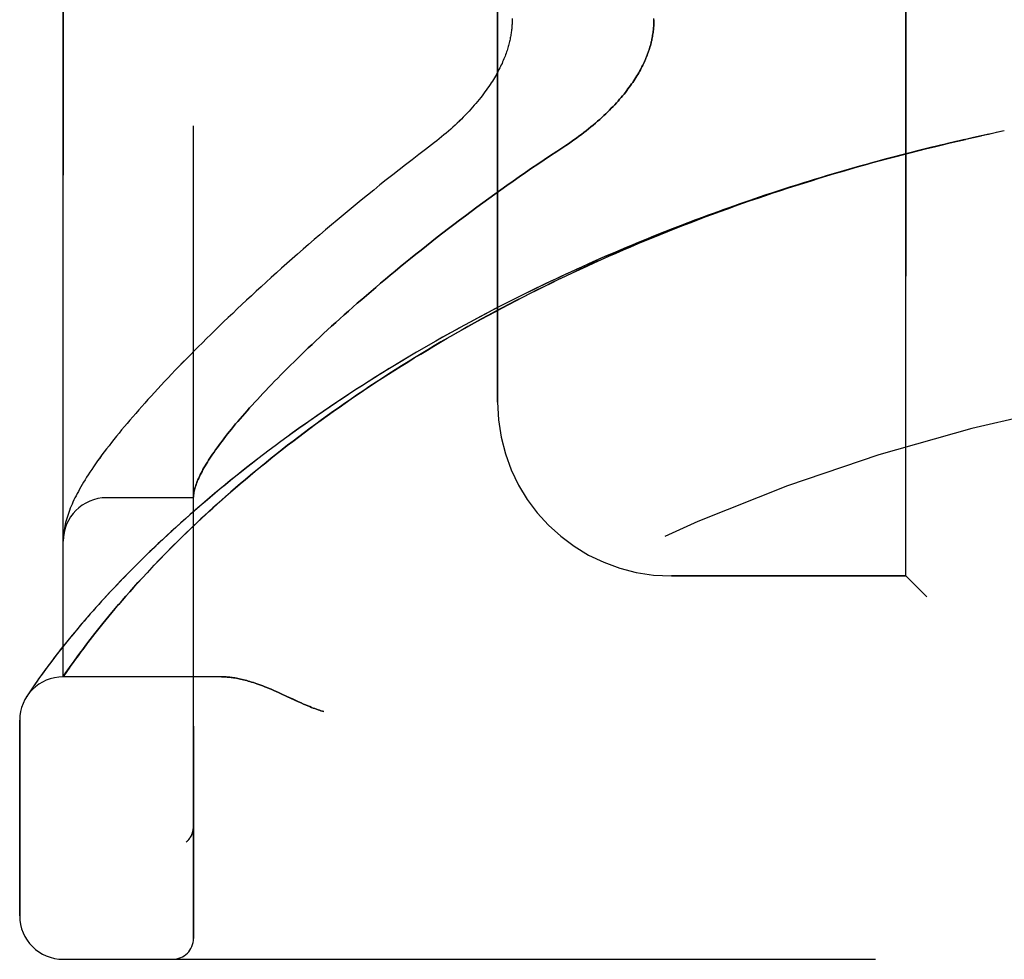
# Model space of a CAD drawing. Header units: inches. Extents: x 0 to 212, y 0 to 138.
# Tile 4 of 256: x 16.5 to 17.92, y 41.84 to 43.2. Entities that reach past the tile are written whole.
import ezdxf

# ---------------------------------------------------------------- set-up
doc = ezdxf.new("R2010")
doc.units = ezdxf.units.IN
doc.header["$LTSCALE"] = 11.6875
doc.header["$MEASUREMENT"] = 0
doc.linetypes.add('HIDDEN', pattern=[0.2, 0.1, -0.1])
doc.layers.add('LEFTHAND_DOOR_ASSEMBLY', color=7, linetype='CONTINUOUS')
doc.layers.add('RIGHTHAND_DOOR_ASSEMBLY', color=7, linetype='CONTINUOUS')

msp = doc.modelspace()

# ---------------------------------------------------------------- linework, layer by layer
at = {"layer": 'LEFTHAND_DOOR_ASSEMBLY', "color": 8, "linetype": 'HIDDEN'}
for p, q in [((16.749, 41.8746), (16.749, 44.5171)), ((16.5615, 42.2508), (16.5615, 44.1408)), ((17.774, 42.3958), (17.774, 43.9958)), ((17.1865, 42.6458), (17.1865, 43.7458)), ((17.9155, 43.0358), (17.9041, 43.0334)), ((17.9044, 43.0334), (17.8926, 43.0309)), ((16.749, 42.5083), (16.624, 42.5083)), ((16.5619, 42.454), (16.5618, 42.4533)), ((16.5618, 42.4533), (16.5618, 42.4527)), ((16.562, 42.4554), (16.5619, 42.4547)), ((16.5619, 42.4547), (16.5619, 42.454)), ((16.5621, 42.456), (16.562, 42.4554)), ((16.5622, 42.4567), (16.5621, 42.456)), ((16.5623, 42.4581), (16.5622, 42.4574)), ((16.5622, 42.4574), (16.5622, 42.4567)), ((16.5625, 42.4592), (16.5623, 42.4581)), ((16.5618, 42.4527), (16.5617, 42.452)), ((16.5617, 42.452), (16.5617, 42.4513)), ((16.6927, 42.4115), (16.7002, 42.4193)), ((16.6755, 42.3932), (16.6822, 42.4003)), ((16.6631, 42.3795), (16.6692, 42.3862)), ((16.6692, 42.3862), (16.6755, 42.3932)), ((17.774, 42.3958), (17.4365, 42.3958)), ((17.774, 42.3958), (17.804, 42.3658)), ((16.6518, 42.3667), (16.6573, 42.373)), ((16.6573, 42.373), (16.6631, 42.3795)), ((16.6364, 42.3489), (16.6413, 42.3546)), ((16.6413, 42.3546), (16.6464, 42.3606)), ((16.6464, 42.3606), (16.6518, 42.3667)), ((16.6272, 42.3379), (16.6317, 42.3433)), ((16.6317, 42.3433), (16.6364, 42.3489)), ((16.6148, 42.3226), (16.6187, 42.3276)), ((16.6187, 42.3276), (16.6229, 42.3326)), ((16.6229, 42.3326), (16.6272, 42.3379)), ((16.5762, 42.3127), (16.57, 42.3053)), ((16.6038, 42.3087), (16.6073, 42.3132)), ((16.6073, 42.3132), (16.611, 42.3178)), ((16.611, 42.3178), (16.6148, 42.3226)), ((16.5643, 42.2982), (16.5589, 42.2914)), ((16.57, 42.3053), (16.5643, 42.2982)), ((16.5941, 42.2961), (16.5972, 42.3002)), ((16.5972, 42.3002), (16.6004, 42.3044)), ((16.6004, 42.3044), (16.6038, 42.3087)), ((16.5539, 42.285), (16.5492, 42.279)), ((16.5589, 42.2914), (16.5539, 42.285)), ((16.5817, 42.2795), (16.5855, 42.2847)), ((16.5855, 42.2847), (16.5897, 42.2902)), ((16.5897, 42.2902), (16.5941, 42.2961)), ((16.5428, 42.2705), (16.5389, 42.2653)), ((16.5718, 42.2657), (16.5749, 42.27)), ((16.5749, 42.27), (16.5782, 42.2746)), ((16.5782, 42.2746), (16.5817, 42.2795)), ((16.532, 42.2558), (16.529, 42.2516)), ((16.5353, 42.2604), (16.532, 42.2558)), ((16.5389, 42.2653), (16.5353, 42.2604)), ((16.5615, 42.2508), (16.5656, 42.2568)), ((16.5656, 42.2568), (16.5684, 42.2608)), ((16.5684, 42.2608), (16.5718, 42.2657)), ((16.5214, 42.2407), (16.5193, 42.2377)), ((16.5237, 42.244), (16.5214, 42.2407)), ((16.5262, 42.2477), (16.5237, 42.244)), ((16.529, 42.2516), (16.5262, 42.2477)), ((16.7895, 42.2508), (16.5615, 42.2508)), ((16.5125, 42.2276), (16.5107, 42.2248)), ((16.5144, 42.2303), (16.5125, 42.2276)), ((16.5166, 42.2337), (16.5144, 42.2303)), ((16.5193, 42.2377), (16.5166, 42.2337)), ((16.8753, 42.2265), (16.8835, 42.2227)), ((16.5107, 42.2248), (16.5091, 42.2223)), ((16.8835, 42.2227), (16.9002, 42.2149)), ((16.499, 41.9071), (16.499, 42.1883)), ((16.749, 42.0359), (16.749, 42.0356)), ((16.7387, 42.0132), (16.7389, 42.0134)), ((16.5615, 41.8446), (18.6253, 41.8446))]:
    msp.add_line(p, q, dxfattribs=at)
for points in [[(17.2074, 43.1974), (17.2074, 43.1958), (17.2074, 43.1942), (17.2074, 43.1926), (17.2073, 43.191), (17.2073, 43.1894), (17.2072, 43.1878), (17.2071, 43.1862), (17.2069, 43.1846), (17.2068, 43.1829), (17.2066, 43.1813), (17.2064, 43.1797), (17.2062, 43.178), (17.206, 43.1763), (17.2057, 43.1747), (17.2055, 43.173), (17.2051, 43.1713), (17.2048, 43.1696), (17.2045, 43.1678), (17.2041, 43.1661), (17.2037, 43.1643), (17.2033, 43.1625), (17.2028, 43.1607), (17.2023, 43.1589), (17.2018, 43.1571), (17.2013, 43.1552), (17.2007, 43.1533), (17.2001, 43.1514), (17.1994, 43.1495), (17.1987, 43.1475), (17.198, 43.1455), (17.1973, 43.1435), (17.1965, 43.1415), (17.1956, 43.1394), (17.1947, 43.1373), (17.1938, 43.1352), (17.1929, 43.133), (17.1918, 43.1308), (17.1908, 43.1286), (17.1897, 43.1264), (17.1885, 43.1241), (17.1873, 43.1218), (17.1861, 43.1195), (17.1848, 43.1171), (17.1834, 43.1148), (17.182, 43.1123), (17.1805, 43.1099), (17.179, 43.1074), (17.1774, 43.1049), (17.1757, 43.1024), (17.174, 43.0998), (17.1722, 43.0972), (17.1703, 43.0946), (17.1684, 43.0919), (17.1664, 43.0892), (17.1644, 43.0865), (17.1622, 43.0838), (17.16, 43.0811), (17.1578, 43.0783), (17.1554, 43.0755), (17.153, 43.0727), (17.1506, 43.0699), (17.148, 43.067), (17.1454, 43.0642), (17.1428, 43.0613), (17.14, 43.0585), (17.1372, 43.0556), (17.1344, 43.0527), (17.1314, 43.0499), (17.1285, 43.047), (17.1254, 43.0441), (17.1223, 43.0413), (17.1191, 43.0384), (17.1159, 43.0356), (17.1127, 43.0328), (17.1093, 43.03), (17.106, 43.0272), (17.1026, 43.0244), (17.0991, 43.0217), (17.0957, 43.019)], [(17.4115, 43.1958), (17.4115, 43.194), (17.4114, 43.1921), (17.4114, 43.1903), (17.4113, 43.1885), (17.4112, 43.1866), (17.411, 43.1848), (17.4109, 43.183), (17.4107, 43.1811), (17.4105, 43.1793), (17.4102, 43.1774), (17.4099, 43.1756), (17.4096, 43.1737), (17.4093, 43.1718), (17.409, 43.1699), (17.4086, 43.168), (17.4082, 43.1661), (17.4077, 43.1642), (17.4073, 43.1623), (17.4068, 43.1604), (17.4063, 43.1585), (17.4057, 43.1565), (17.4051, 43.1546), (17.4045, 43.1526), (17.4038, 43.1507), (17.4031, 43.1487), (17.4024, 43.1467), (17.4017, 43.1447), (17.4009, 43.1426), (17.4, 43.1406), (17.3992, 43.1386), (17.3983, 43.1365), (17.3973, 43.1344), (17.3963, 43.1323), (17.3953, 43.1302), (17.3942, 43.1281), (17.3931, 43.1259), (17.392, 43.1237), (17.3908, 43.1215), (17.3895, 43.1193), (17.3882, 43.1171), (17.3868, 43.1149), (17.3854, 43.1126), (17.384, 43.1103), (17.3825, 43.108), (17.3809, 43.1057), (17.3793, 43.1034), (17.3776, 43.101), (17.3759, 43.0986), (17.3741, 43.0962), (17.3723, 43.0938), (17.3704, 43.0913), (17.3684, 43.0888), (17.3663, 43.0864), (17.3642, 43.0838), (17.362, 43.0813), (17.3598, 43.0788), (17.3575, 43.0762), (17.3551, 43.0736), (17.3527, 43.071), (17.3501, 43.0684), (17.3476, 43.0658), (17.3449, 43.0631), (17.3421, 43.0605), (17.3393, 43.0578), (17.3364, 43.0551), (17.3334, 43.0524), (17.3304, 43.0497), (17.3273, 43.047), (17.3241, 43.0443), (17.3209, 43.0416), (17.3175, 43.0389), (17.3141, 43.0362), (17.3107, 43.0335), (17.3071, 43.0308), (17.3036, 43.0281), (17.2999, 43.0254), (17.2962, 43.0228), (17.2924, 43.0201), (17.2886, 43.0175), (17.2847, 43.0149)], [(17.8582, 43.0233), (17.8467, 43.0207), (17.8352, 43.018), (17.8238, 43.0153), (17.8123, 43.0125), (17.8008, 43.0097), (17.7893, 43.0069), (17.7779, 43.0039), (17.7664, 43.001), (17.7549, 42.998), (17.7435, 42.995), (17.732, 42.9919), (17.7206, 42.9887), (17.7091, 42.9855), (17.6977, 42.9823), (17.6863, 42.979), (17.6749, 42.9757), (17.6635, 42.9723), (17.6521, 42.9689), (17.6407, 42.9654), (17.6293, 42.9619), (17.6179, 42.9584), (17.6066, 42.9548), (17.5952, 42.9511), (17.5839, 42.9474), (17.5726, 42.9437), (17.5613, 42.9399), (17.55, 42.936), (17.5387, 42.9321), (17.5274, 42.9282), (17.5162, 42.9242), (17.5049, 42.9202), (17.4937, 42.9161), (17.4825, 42.912), (17.4714, 42.9078), (17.4602, 42.9036), (17.4491, 42.8993), (17.4379, 42.895), (17.4268, 42.8906), (17.4158, 42.8862), (17.4047, 42.8818), (17.3937, 42.8773), (17.3827, 42.8727), (17.3717, 42.8681), (17.3607, 42.8635), (17.3498, 42.8588), (17.3389, 42.8541), (17.328, 42.8493), (17.3171, 42.8445), (17.3063, 42.8396), (17.2955, 42.8347), (17.2848, 42.8298), (17.274, 42.8248), (17.2633, 42.8198), (17.2527, 42.8147), (17.2421, 42.8095), (17.2315, 42.8044), (17.2209, 42.7992), (17.2104, 42.7939), (17.1999, 42.7886), (17.1895, 42.7833), (17.1791, 42.7779), (17.1687, 42.7725), (17.1584, 42.767), (17.1481, 42.7615), (17.1379, 42.756), (17.1277, 42.7504), (17.1176, 42.7448), (17.1075, 42.7392), (17.0975, 42.7335), (17.0875, 42.7278), (17.0775, 42.722), (17.0677, 42.7163), (17.0578, 42.7104), (17.0481, 42.7046), (17.0383, 42.6987), (17.0287, 42.6928), (17.0191, 42.6869), (17.0095, 42.6809), (17.0001, 42.6749), (16.9907, 42.6689), (16.9813, 42.6629), (16.972, 42.6568), (16.9628, 42.6508), (16.9537, 42.6447), (16.9446, 42.6385), (16.9356, 42.6324), (16.9267, 42.6263), (16.9178, 42.6201), (16.909, 42.6139), (16.9003, 42.6077), (16.8917, 42.6015), (16.8832, 42.5953), (16.8747, 42.5891), (16.8663, 42.5829), (16.858, 42.5767), (16.8498, 42.5705), (16.8417, 42.5643), (16.8337, 42.558), (16.8257, 42.5518), (16.8179, 42.5456), (16.8101, 42.5395), (16.8025, 42.5333), (16.7949, 42.5271), (16.7874, 42.521), (16.7801, 42.5148), (16.7728, 42.5087), (16.7656, 42.5026), (16.7585, 42.4966), (16.7516, 42.4905), (16.7447, 42.4845), (16.7379, 42.4785), (16.7313, 42.4726), (16.7247, 42.4667), (16.7183, 42.4608), (16.712, 42.455), (16.7057, 42.4492), (16.6996, 42.4435), (16.6936, 42.4378), (16.6877, 42.4321), (16.6819, 42.4266), (16.6763, 42.421), (16.6707, 42.4155), (16.6653, 42.4101), (16.6599, 42.4048), (16.6547, 42.3995), (16.6496, 42.3942), (16.6446, 42.3891), (16.6397, 42.384), (16.6349, 42.379), (16.6303, 42.374), (16.6257, 42.3691), (16.6213, 42.3643), (16.6169, 42.3596), (16.6127, 42.3549), (16.6086, 42.3503), (16.6046, 42.3458), (16.6006, 42.3414), (16.5968, 42.337), (16.5931, 42.3328), (16.5895, 42.3286), (16.586, 42.3245), (16.5826, 42.3205), (16.5762, 42.3127)], [(16.7002, 42.4193), (16.708, 42.4273), (16.712, 42.4314), (16.7162, 42.4357), (16.7205, 42.44), (16.7249, 42.4443), (16.7295, 42.4488), (16.7341, 42.4534), (16.7389, 42.458), (16.7438, 42.4627), (16.7489, 42.4676), (16.7541, 42.4725), (16.7595, 42.4776), (16.765, 42.4827), (16.7708, 42.488), (16.7767, 42.4934), (16.7829, 42.499), (16.7892, 42.5046), (16.7957, 42.5104), (16.8024, 42.5163), (16.8092, 42.5222), (16.8162, 42.5282), (16.8234, 42.5343), (16.8306, 42.5404), (16.838, 42.5465), (16.8454, 42.5526), (16.8529, 42.5587), (16.8605, 42.5649), (16.8682, 42.571), (16.876, 42.5771), (16.8839, 42.5833), (16.8919, 42.5894), (16.8999, 42.5956), (16.9081, 42.6017), (16.9163, 42.6078), (16.9246, 42.6139), (16.9329, 42.6201), (16.9414, 42.6261), (16.9499, 42.6322), (16.9584, 42.6383), (16.9671, 42.6443), (16.9758, 42.6504), (16.9846, 42.6564), (16.9935, 42.6624), (17.0024, 42.6683), (17.0114, 42.6743), (17.0205, 42.6802), (17.0296, 42.686), (17.0388, 42.6919), (17.048, 42.6977), (17.0573, 42.7035), (17.0666, 42.7093), (17.076, 42.715), (17.0855, 42.7207), (17.095, 42.7264), (17.1046, 42.7321), (17.1142, 42.7377), (17.1238, 42.7432), (17.1335, 42.7488), (17.1433, 42.7542), (17.1531, 42.7597), (17.1629, 42.7651), (17.1728, 42.7705), (17.1828, 42.7758), (17.1927, 42.7811), (17.2027, 42.7864), (17.2128, 42.7916), (17.2229, 42.7968), (17.233, 42.8019), (17.2432, 42.807), (17.2534, 42.8121), (17.2636, 42.8171), (17.2739, 42.8221), (17.2842, 42.827), (17.2945, 42.8319), (17.3049, 42.8367), (17.3153, 42.8415), (17.3257, 42.8462), (17.3362, 42.8509), (17.3467, 42.8556), (17.3572, 42.8602), (17.3677, 42.8648), (17.3783, 42.8693), (17.3889, 42.8738), (17.3995, 42.8782), (17.4102, 42.8826), (17.4208, 42.887), (17.4315, 42.8913), (17.4422, 42.8955), (17.453, 42.8997), (17.4637, 42.9039), (17.4745, 42.908), (17.4853, 42.9121), (17.4961, 42.9161), (17.5069, 42.9201), (17.5178, 42.924), (17.5286, 42.9279), (17.5395, 42.9318), (17.5504, 42.9356), (17.5613, 42.9393), (17.5722, 42.943), (17.5832, 42.9467), (17.5941, 42.9503), (17.6051, 42.9539), (17.6161, 42.9574), (17.6271, 42.9609), (17.6381, 42.9643), (17.6491, 42.9677), (17.6601, 42.9711), (17.6712, 42.9744), (17.6822, 42.9776), (17.6933, 42.9808), (17.7043, 42.984), (17.7154, 42.9871), (17.7265, 42.9902), (17.7376, 42.9932), (17.7486, 42.9962), (17.7597, 42.9992), (17.7708, 43.0021), (17.782, 43.0049), (17.7931, 43.0077), (17.8042, 43.0105), (17.8153, 43.0132), (17.8264, 43.0159), (17.8376, 43.0185), (17.8487, 43.0211), (17.8598, 43.0237)], [(17.8582, 43.0233), (17.871, 43.0262), (17.8821, 43.0286)], [(17.8932, 43.0311), (17.8812, 43.0284), (17.8697, 43.0259)], [(17.0957, 43.019), (17.0827, 43.0091), (17.0731, 43.0018), (17.0636, 42.9945), (17.0542, 42.9872), (17.0449, 42.9799), (17.0356, 42.9726), (17.0264, 42.9653), (17.0173, 42.9581), (17.0083, 42.9508), (16.9993, 42.9436), (16.9904, 42.9363), (16.9817, 42.9291), (16.973, 42.922), (16.9644, 42.9148), (16.9558, 42.9077), (16.9474, 42.9006), (16.9391, 42.8935), (16.9308, 42.8865), (16.9227, 42.8795), (16.9146, 42.8725), (16.9067, 42.8656), (16.8988, 42.8587), (16.8911, 42.8519), (16.8834, 42.8451), (16.8758, 42.8383), (16.8683, 42.8316), (16.8609, 42.825), (16.8537, 42.8184), (16.8465, 42.8118), (16.8394, 42.8053), (16.8324, 42.7988), (16.8255, 42.7924), (16.8187, 42.7861), (16.812, 42.7798), (16.8054, 42.7735), (16.7989, 42.7673), (16.7924, 42.7612), (16.7861, 42.7551), (16.7799, 42.749), (16.7738, 42.743), (16.7677, 42.7371), (16.7618, 42.7312), (16.7559, 42.7254), (16.7502, 42.7196), (16.7445, 42.7139), (16.7389, 42.7083), (16.7334, 42.7026), (16.7281, 42.6971), (16.7228, 42.6916), (16.7175, 42.6862), (16.7124, 42.6808), (16.7074, 42.6754), (16.7024, 42.6701), (16.6976, 42.6649), (16.6928, 42.6597), (16.6881, 42.6546), (16.6835, 42.6495), (16.679, 42.6445), (16.6745, 42.6395), (16.6702, 42.6346), (16.6659, 42.6297), (16.6617, 42.6248), (16.6576, 42.62), (16.6536, 42.6153), (16.6496, 42.6106), (16.6457, 42.6059), (16.6419, 42.6013), (16.6382, 42.5967), (16.6346, 42.5921), (16.631, 42.5876), (16.6275, 42.5831), (16.624, 42.5786), (16.6207, 42.5742), (16.6174, 42.5698), (16.6142, 42.5654), (16.6111, 42.5612), (16.6082, 42.557), (16.6053, 42.5529), (16.6026, 42.549), (16.6001, 42.5451), (16.5976, 42.5414), (16.5953, 42.5378), (16.5931, 42.5342), (16.5909, 42.5307), (16.5889, 42.5273), (16.587, 42.524), (16.5851, 42.5207), (16.5834, 42.5175), (16.5817, 42.5144), (16.5801, 42.5112), (16.5785, 42.5082), (16.577, 42.5051), (16.5756, 42.5021), (16.5743, 42.4991), (16.573, 42.4961), (16.5718, 42.4932), (16.5706, 42.4902), (16.5696, 42.4873), (16.5685, 42.4844), (16.5676, 42.4815), (16.5667, 42.4786), (16.5659, 42.4757), (16.5651, 42.4729), (16.5645, 42.4701), (16.5638, 42.4673), (16.5633, 42.4645), (16.5629, 42.4618), (16.5625, 42.4592)], [(17.2847, 43.0149), (17.2717, 43.0064), (17.2625, 43.0004), (17.2535, 42.9943), (17.2444, 42.9882), (17.2354, 42.9821), (17.2265, 42.976), (17.2176, 42.9698), (17.2087, 42.9637), (17.2, 42.9575), (17.1912, 42.9513), (17.1825, 42.9451), (17.1739, 42.9388), (17.1654, 42.9326), (17.1569, 42.9264), (17.1485, 42.9201), (17.1402, 42.9139), (17.1319, 42.9077), (17.1238, 42.9015), (17.1157, 42.8953), (17.1077, 42.8891), (17.0997, 42.8829), (17.0919, 42.8768), (17.0841, 42.8706), (17.0764, 42.8645), (17.0688, 42.8585), (17.0613, 42.8524), (17.0539, 42.8464), (17.0466, 42.8404), (17.0393, 42.8344), (17.0322, 42.8285), (17.0251, 42.8226), (17.0181, 42.8167), (17.0113, 42.8109), (17.0045, 42.8051), (16.9978, 42.7993), (16.9912, 42.7936), (16.9847, 42.788), (16.9783, 42.7824), (16.972, 42.7768), (16.9658, 42.7713), (16.9597, 42.7658), (16.9537, 42.7604), (16.9478, 42.755), (16.9419, 42.7496), (16.9362, 42.7444), (16.9306, 42.7391), (16.925, 42.7339), (16.9196, 42.7288), (16.9142, 42.7237), (16.9089, 42.7187), (16.9038, 42.7137), (16.8987, 42.7088), (16.8937, 42.7039), (16.8888, 42.6991), (16.884, 42.6944), (16.8793, 42.6897), (16.8747, 42.685), (16.8702, 42.6804), (16.8657, 42.6759), (16.8614, 42.6714), (16.8571, 42.667), (16.8529, 42.6626), (16.8489, 42.6583), (16.8449, 42.654), (16.841, 42.6498), (16.8372, 42.6456), (16.8334, 42.6415), (16.8298, 42.6375), (16.8262, 42.6335), (16.8228, 42.6296), (16.8194, 42.6257), (16.8161, 42.6219), (16.8129, 42.6181), (16.8097, 42.6144), (16.8067, 42.6107), (16.8037, 42.6071), (16.8009, 42.6036), (16.7981, 42.6001), (16.7953, 42.5966), (16.7927, 42.5932), (16.7901, 42.5899), (16.7877, 42.5866), (16.7853, 42.5834), (16.783, 42.5802), (16.7807, 42.5771), (16.7786, 42.5741), (16.7765, 42.571), (16.7745, 42.5681), (16.7726, 42.5652), (16.7707, 42.5623), (16.769, 42.5595), (16.7673, 42.5568), (16.7657, 42.5541), (16.7641, 42.5514), (16.7627, 42.5488), (16.7613, 42.5463), (16.76, 42.5438), (16.7587, 42.5413), (16.7576, 42.5389), (16.7565, 42.5366), (16.7555, 42.5343), (16.7545, 42.5321), (16.7537, 42.5299), (16.7529, 42.5277), (16.7522, 42.5256), (16.7515, 42.5236), (16.751, 42.5216), (16.7505, 42.5197), (16.75, 42.5178), (16.7497, 42.5159), (16.7494, 42.5141), (16.7492, 42.5124)], [(16.7492, 42.5124), (16.7492, 42.5119), (16.7491, 42.5114), (16.7491, 42.511), (16.7491, 42.5106), (16.749, 42.5102), (16.749, 42.5099), (16.749, 42.5096), (16.749, 42.5093)], [(16.5617, 42.4513), (16.5616, 42.4509), (16.5616, 42.4505), (16.5616, 42.4502), (16.5616, 42.4498), (16.5616, 42.4495), (16.5615, 42.4491), (16.5615, 42.4487), (16.5615, 42.4483), (16.5615, 42.448), (16.5615, 42.4476), (16.5615, 42.4472), (16.5615, 42.4469)], [(16.6822, 42.4003), (16.6891, 42.4077), (16.6927, 42.4115)], [(16.5492, 42.279), (16.547, 42.2761), (16.5428, 42.2705)], [(16.7895, 42.2508), (16.7911, 42.2508), (16.7927, 42.2507), (16.7944, 42.2507), (16.796, 42.2506), (16.7977, 42.2505), (16.7995, 42.2503), (16.8013, 42.2501), (16.8031, 42.2499), (16.8049, 42.2497), (16.8068, 42.2494), (16.8087, 42.2491), (16.8107, 42.2488), (16.8127, 42.2484), (16.8147, 42.248), (16.8168, 42.2476), (16.8189, 42.2471), (16.8211, 42.2466), (16.8233, 42.246), (16.8256, 42.2454), (16.8279, 42.2447), (16.8303, 42.244), (16.8327, 42.2433), (16.8352, 42.2425), (16.8378, 42.2417), (16.8404, 42.2408), (16.8431, 42.2398), (16.8458, 42.2388), (16.8487, 42.2377), (16.8516, 42.2366), (16.8546, 42.2354), (16.8578, 42.2341), (16.861, 42.2328), (16.8644, 42.2313), (16.8679, 42.2298), (16.8715, 42.2282), (16.8753, 42.2265)], [(16.9002, 42.2149), (16.9038, 42.2133), (16.9072, 42.2117), (16.9104, 42.2103), (16.9134, 42.2091), (16.9162, 42.2079), (16.9189, 42.2068), (16.9214, 42.2059), (16.9237, 42.205), (16.926, 42.2042), (16.9282, 42.2034), (16.9303, 42.2027), (16.9324, 42.202), (16.9345, 42.2014), (16.9365, 42.2008)], [(16.749, 42.0356), (16.749, 42.0352), (16.749, 42.0346), (16.749, 42.034), (16.7489, 42.0334), (16.7489, 42.0328), (16.7488, 42.0322), (16.7487, 42.0315), (16.7486, 42.0309), (16.7485, 42.0303), (16.7484, 42.0297), (16.7483, 42.0291), (16.7481, 42.0285), (16.748, 42.0279), (16.7478, 42.0274), (16.7476, 42.0268), (16.7474, 42.0262), (16.7472, 42.0256), (16.747, 42.0251)], [(16.7387, 42.0132), (16.7389, 42.0134), (16.7392, 42.0136), (16.7394, 42.0138), (16.7396, 42.0141), (16.7399, 42.0143), (16.7401, 42.0145), (16.7403, 42.0147), (16.7405, 42.0149), (16.7407, 42.0151), (16.7409, 42.0153), (16.7411, 42.0156), (16.7413, 42.0158), (16.7415, 42.016), (16.7417, 42.0162), (16.7419, 42.0164), (16.7421, 42.0167), (16.7423, 42.0169), (16.7424, 42.0171), (16.7426, 42.0173), (16.7428, 42.0176)], [(16.747, 42.0251), (16.7468, 42.0245), (16.7465, 42.0239), (16.7463, 42.0233), (16.746, 42.0228), (16.7457, 42.0222), (16.7455, 42.0217), (16.7452, 42.0211), (16.7448, 42.0206), (16.7445, 42.0201), (16.7442, 42.0196), (16.7439, 42.019), (16.7435, 42.0185), (16.7432, 42.0181), (16.7428, 42.0176)]]:
    msp.add_lwpolyline(points, dxfattribs=at)
for centre, radius, start, end in [((18.5615, 39.9207), 2.7751, 90, 136.1116), ((17.4365, 42.6458), 0.25, 180, 270), ((16.624, 42.4458), 0.0625, 90, 180), ((16.5615, 42.1883), 0.0625, 90, 180), ((16.5615, 41.9071), 0.0625, 180, 270), ((16.719, 41.8746), 0.03, 270, 360)]:
    msp.add_arc(centre, radius, start, end, dxfattribs=at)
at = {"layer": 'RIGHTHAND_DOOR_ASSEMBLY', "color": 8, "linetype": 'HIDDEN'}
for p, q in [((16.749, 44.5171), (16.749, 41.8746)), ((16.5615, 44.1408), (16.5615, 42.2508)), ((17.774, 43.9958), (17.774, 42.3958)), ((17.1865, 43.7458), (17.1865, 42.6458)), ((17.9155, 43.0358), (17.904, 43.0334)), ((16.749, 42.5083), (16.624, 42.5083)), ((16.5618, 42.453), (16.5617, 42.4523)), ((16.5619, 42.4544), (16.5618, 42.4537)), ((16.5618, 42.4537), (16.5618, 42.453)), ((16.562, 42.455), (16.5619, 42.4544)), ((16.5621, 42.4564), (16.562, 42.4557)), ((16.562, 42.4557), (16.562, 42.455)), ((16.5622, 42.4571), (16.5621, 42.4564)), ((16.5625, 42.4592), (16.5623, 42.4581)), ((16.5617, 42.4516), (16.5616, 42.4509)), ((16.5617, 42.4523), (16.5617, 42.4516)), ((16.7004, 42.4195), (16.6929, 42.4117)), ((16.6823, 42.4005), (16.6757, 42.3933)), ((16.6693, 42.3864), (16.6632, 42.3796)), ((16.6757, 42.3933), (16.6693, 42.3864)), ((17.4365, 42.3958), (17.774, 42.3958)), ((17.804, 42.3658), (17.774, 42.3958)), ((16.6574, 42.3731), (16.6519, 42.3668)), ((16.6632, 42.3796), (16.6574, 42.3731)), ((16.6414, 42.3547), (16.6365, 42.3489)), ((16.6465, 42.3607), (16.6414, 42.3547)), ((16.6519, 42.3668), (16.6465, 42.3607)), ((16.6318, 42.3434), (16.6273, 42.3379)), ((16.6365, 42.3489), (16.6318, 42.3434)), ((16.6188, 42.3276), (16.6148, 42.3227)), ((16.6229, 42.3327), (16.6188, 42.3276)), ((16.6273, 42.3379), (16.6229, 42.3327)), ((16.6073, 42.3132), (16.6038, 42.3087)), ((16.611, 42.3179), (16.6073, 42.3132)), ((16.6148, 42.3227), (16.611, 42.3179)), ((16.5686, 42.3034), (16.5629, 42.2964)), ((16.5746, 42.3109), (16.5686, 42.3034)), ((16.6004, 42.3044), (16.5972, 42.3002)), ((16.6038, 42.3087), (16.6004, 42.3044)), ((16.5526, 42.2833), (16.5479, 42.2773)), ((16.5575, 42.2896), (16.5526, 42.2833)), ((16.5629, 42.2964), (16.5575, 42.2896)), ((16.5869, 42.2865), (16.5829, 42.2812)), ((16.5911, 42.2922), (16.5869, 42.2865)), ((16.5436, 42.2716), (16.5397, 42.2662)), ((16.5479, 42.2773), (16.5436, 42.2716)), ((16.5759, 42.2715), (16.5728, 42.2671)), ((16.5793, 42.2762), (16.5759, 42.2715)), ((16.5829, 42.2812), (16.5793, 42.2762)), ((16.5326, 42.2566), (16.5295, 42.2522)), ((16.536, 42.2612), (16.5326, 42.2566)), ((16.5397, 42.2662), (16.536, 42.2612)), ((16.5669, 42.2586), (16.5615, 42.2508)), ((16.57, 42.2631), (16.5669, 42.2586)), ((16.5728, 42.2671), (16.57, 42.2631)), ((16.5217, 42.2411), (16.5195, 42.238)), ((16.524, 42.2445), (16.5217, 42.2411)), ((16.5266, 42.2482), (16.524, 42.2445)), ((16.5295, 42.2522), (16.5266, 42.2482)), ((16.7895, 42.2508), (16.5615, 42.2508)), ((16.5126, 42.2277), (16.5107, 42.2249)), ((16.5145, 42.2305), (16.5126, 42.2277)), ((16.5168, 42.234), (16.5145, 42.2305)), ((16.5195, 42.238), (16.5168, 42.234)), ((16.8835, 42.2227), (16.8753, 42.2265)), ((16.5107, 42.2249), (16.5088, 42.2218)), ((16.5091, 42.2223), (16.5088, 42.2218)), ((16.5091, 42.2223), (16.5094, 42.2228)), ((16.499, 42.1883), (16.499, 41.9071)), ((16.749, 42.0356), (16.749, 42.0359)), ((16.7387, 42.0132), (16.7389, 42.0134)), ((16.5615, 41.8446), (18.6253, 41.8446))]:
    msp.add_line(p, q, dxfattribs=at)
for points in [[(17.2074, 43.1958), (17.2074, 43.1942), (17.2074, 43.1926), (17.2073, 43.191), (17.2073, 43.1894), (17.2072, 43.1878), (17.2071, 43.1862), (17.2069, 43.1846), (17.2068, 43.1829), (17.2066, 43.1813), (17.2064, 43.1797), (17.2062, 43.178), (17.206, 43.1764), (17.2057, 43.1747), (17.2055, 43.173), (17.2052, 43.1713), (17.2048, 43.1696), (17.2045, 43.1678), (17.2041, 43.1661), (17.2037, 43.1643), (17.2033, 43.1625), (17.2028, 43.1607), (17.2023, 43.1589), (17.2018, 43.1571), (17.2013, 43.1552), (17.2007, 43.1533), (17.2001, 43.1514), (17.1994, 43.1495), (17.1987, 43.1475), (17.198, 43.1455), (17.1973, 43.1435), (17.1965, 43.1415), (17.1956, 43.1394), (17.1947, 43.1373), (17.1938, 43.1352), (17.1929, 43.133), (17.1918, 43.1308), (17.1908, 43.1286), (17.1897, 43.1264), (17.1885, 43.1241), (17.1873, 43.1218), (17.1861, 43.1195), (17.1848, 43.1171), (17.1834, 43.1148), (17.182, 43.1123), (17.1805, 43.1099), (17.179, 43.1074), (17.1774, 43.1049), (17.1757, 43.1024), (17.174, 43.0998), (17.1722, 43.0972), (17.1703, 43.0946), (17.1684, 43.0919), (17.1664, 43.0892), (17.1644, 43.0865), (17.1622, 43.0838), (17.16, 43.0811), (17.1578, 43.0783), (17.1554, 43.0755), (17.153, 43.0727), (17.1506, 43.0699), (17.148, 43.067), (17.1454, 43.0642), (17.1428, 43.0613), (17.14, 43.0585), (17.1372, 43.0556), (17.1344, 43.0527), (17.1315, 43.0499), (17.1285, 43.047), (17.1254, 43.0441), (17.1223, 43.0413), (17.1191, 43.0384), (17.1159, 43.0356), (17.1127, 43.0328), (17.1093, 43.03), (17.106, 43.0272), (17.1026, 43.0244), (17.0992, 43.0217), (17.0957, 43.019)], [(17.2847, 43.0149), (17.2886, 43.0175), (17.2924, 43.0201), (17.2962, 43.0228), (17.2999, 43.0254), (17.3036, 43.0281), (17.3071, 43.0308), (17.3107, 43.0335), (17.3141, 43.0362), (17.3175, 43.0389), (17.3209, 43.0416), (17.3241, 43.0443), (17.3273, 43.047), (17.3304, 43.0497), (17.3334, 43.0524), (17.3364, 43.0551), (17.3393, 43.0578), (17.3421, 43.0605), (17.3449, 43.0631), (17.3476, 43.0658), (17.3501, 43.0684), (17.3527, 43.071), (17.3551, 43.0736), (17.3575, 43.0762), (17.3598, 43.0788), (17.362, 43.0813), (17.3642, 43.0838), (17.3663, 43.0864), (17.3684, 43.0888), (17.3704, 43.0913), (17.3723, 43.0938), (17.3741, 43.0962), (17.3759, 43.0986), (17.3776, 43.101), (17.3793, 43.1034), (17.3809, 43.1057), (17.3825, 43.108), (17.384, 43.1103), (17.3854, 43.1126), (17.3868, 43.1149), (17.3882, 43.1171), (17.3895, 43.1193), (17.3908, 43.1215), (17.392, 43.1237), (17.3931, 43.1259), (17.3942, 43.1281), (17.3953, 43.1302), (17.3963, 43.1323), (17.3973, 43.1344), (17.3983, 43.1365), (17.3992, 43.1386), (17.4, 43.1406), (17.4009, 43.1426), (17.4017, 43.1447), (17.4024, 43.1467), (17.4031, 43.1487), (17.4038, 43.1507), (17.4045, 43.1526), (17.4051, 43.1546), (17.4057, 43.1565), (17.4063, 43.1585), (17.4068, 43.1604), (17.4073, 43.1623), (17.4077, 43.1642), (17.4082, 43.1661), (17.4086, 43.168), (17.409, 43.1699), (17.4093, 43.1718), (17.4096, 43.1737), (17.4099, 43.1756), (17.4102, 43.1774), (17.4105, 43.1793), (17.4107, 43.1811), (17.4109, 43.183), (17.411, 43.1848), (17.4112, 43.1866), (17.4113, 43.1885), (17.4114, 43.1903), (17.4114, 43.1921), (17.4115, 43.194), (17.4115, 43.1958), (17.4115, 43.1976)], [(17.8576, 43.0232), (17.846, 43.0205), (17.8344, 43.0178), (17.8228, 43.0151), (17.8112, 43.0123), (17.7996, 43.0094), (17.7881, 43.0065), (17.7765, 43.0036), (17.7649, 43.0006), (17.7533, 42.9976), (17.7417, 42.9945), (17.7302, 42.9914), (17.7186, 42.9882), (17.7071, 42.985), (17.6955, 42.9817), (17.684, 42.9784), (17.6725, 42.975), (17.6609, 42.9716), (17.6494, 42.9681), (17.6379, 42.9646), (17.6264, 42.961), (17.615, 42.9574), (17.6035, 42.9538), (17.592, 42.9501), (17.5806, 42.9463), (17.5692, 42.9425), (17.5577, 42.9387), (17.5463, 42.9348), (17.535, 42.9308), (17.5236, 42.9268), (17.5122, 42.9228), (17.5009, 42.9187), (17.4896, 42.9146), (17.4783, 42.9104), (17.467, 42.9062), (17.4557, 42.9019), (17.4445, 42.8975), (17.4332, 42.8932), (17.422, 42.8887), (17.4109, 42.8843), (17.3997, 42.8798), (17.3886, 42.8752), (17.3775, 42.8706), (17.3664, 42.8659), (17.3553, 42.8612), (17.3443, 42.8565), (17.3333, 42.8517), (17.3223, 42.8468), (17.3114, 42.8419), (17.3005, 42.837), (17.2896, 42.832), (17.2787, 42.827), (17.2679, 42.8219), (17.2571, 42.8168), (17.2464, 42.8116), (17.2357, 42.8064), (17.225, 42.8012), (17.2144, 42.7959), (17.2038, 42.7906), (17.1932, 42.7852), (17.1827, 42.7798), (17.1722, 42.7743), (17.1618, 42.7688), (17.1514, 42.7633), (17.141, 42.7577), (17.1307, 42.7521), (17.1205, 42.7464), (17.1103, 42.7407), (17.1001, 42.735), (17.09, 42.7293), (17.08, 42.7235), (17.07, 42.7176), (17.0601, 42.7118), (17.0502, 42.7059), (17.0404, 42.6999), (17.0306, 42.694), (17.0209, 42.688), (17.0112, 42.682), (17.0017, 42.6759), (16.9921, 42.6699), (16.9827, 42.6638), (16.9733, 42.6577), (16.964, 42.6515), (16.9547, 42.6454), (16.9456, 42.6392), (16.9365, 42.633), (16.9274, 42.6268), (16.9185, 42.6206), (16.9096, 42.6143), (16.9008, 42.6081), (16.8921, 42.6018), (16.8835, 42.5956), (16.8749, 42.5893), (16.8665, 42.583), (16.8581, 42.5767), (16.8498, 42.5705), (16.8416, 42.5642), (16.8335, 42.5579), (16.8255, 42.5516), (16.8176, 42.5454), (16.8097, 42.5391), (16.802, 42.5329), (16.7944, 42.5267), (16.7868, 42.5205), (16.7794, 42.5143), (16.772, 42.5081), (16.7648, 42.5019), (16.7577, 42.4958), (16.7506, 42.4897), (16.7437, 42.4837), (16.7369, 42.4776), (16.7302, 42.4716), (16.7236, 42.4657), (16.7171, 42.4597), (16.7108, 42.4539), (16.7045, 42.448), (16.6983, 42.4423), (16.6923, 42.4365), (16.6864, 42.4308), (16.6806, 42.4252), (16.6749, 42.4196), (16.6693, 42.4141), (16.6638, 42.4087), (16.6584, 42.4033), (16.6532, 42.3979), (16.6481, 42.3927), (16.6431, 42.3875), (16.6382, 42.3823), (16.6334, 42.3773), (16.6287, 42.3723), (16.6241, 42.3674), (16.6197, 42.3626), (16.6153, 42.3578), (16.6111, 42.3531), (16.607, 42.3485), (16.603, 42.344), (16.5991, 42.3396), (16.5953, 42.3352), (16.5916, 42.3309), (16.588, 42.3268), (16.5845, 42.3227), (16.5811, 42.3186), (16.5746, 42.3109)], [(17.8599, 43.0237), (17.8487, 43.0211), (17.8376, 43.0185), (17.8265, 43.0159), (17.8154, 43.0132), (17.8043, 43.0105), (17.7931, 43.0077), (17.782, 43.0049), (17.7709, 43.0021), (17.7598, 42.9992), (17.7487, 42.9962), (17.7377, 42.9932), (17.7266, 42.9902), (17.7155, 42.9871), (17.7045, 42.984), (17.6934, 42.9809), (17.6824, 42.9777), (17.6713, 42.9744), (17.6603, 42.9711), (17.6493, 42.9678), (17.6383, 42.9644), (17.6273, 42.9609), (17.6163, 42.9575), (17.6053, 42.9539), (17.5943, 42.9504), (17.5834, 42.9467), (17.5725, 42.9431), (17.5615, 42.9394), (17.5506, 42.9356), (17.5398, 42.9318), (17.5289, 42.928), (17.518, 42.9241), (17.5072, 42.9202), (17.4964, 42.9162), (17.4856, 42.9122), (17.4748, 42.9081), (17.464, 42.904), (17.4533, 42.8998), (17.4425, 42.8956), (17.4318, 42.8914), (17.4211, 42.8871), (17.4105, 42.8827), (17.3998, 42.8784), (17.3892, 42.8739), (17.3786, 42.8694), (17.3681, 42.8649), (17.3575, 42.8604), (17.347, 42.8558), (17.3366, 42.8511), (17.3261, 42.8464), (17.3157, 42.8417), (17.3053, 42.8369), (17.2949, 42.832), (17.2846, 42.8272), (17.2743, 42.8222), (17.264, 42.8173), (17.2538, 42.8123), (17.2436, 42.8072), (17.2334, 42.8021), (17.2233, 42.797), (17.2132, 42.7918), (17.2032, 42.7866), (17.1932, 42.7814), (17.1832, 42.7761), (17.1733, 42.7707), (17.1634, 42.7654), (17.1535, 42.76), (17.1437, 42.7545), (17.134, 42.749), (17.1243, 42.7435), (17.1146, 42.7379), (17.105, 42.7323), (17.0955, 42.7267), (17.086, 42.721), (17.0765, 42.7153), (17.0671, 42.7096), (17.0578, 42.7038), (17.0485, 42.698), (17.0392, 42.6922), (17.0301, 42.6864), (17.021, 42.6805), (17.0119, 42.6746), (17.0029, 42.6686), (16.994, 42.6627), (16.9851, 42.6567), (16.9763, 42.6507), (16.9676, 42.6447), (16.959, 42.6386), (16.9504, 42.6326), (16.9419, 42.6265), (16.9334, 42.6204), (16.9251, 42.6143), (16.9168, 42.6082), (16.9086, 42.6021), (16.9004, 42.596), (16.8924, 42.5898), (16.8844, 42.5837), (16.8765, 42.5775), (16.8688, 42.5714), (16.861, 42.5653), (16.8534, 42.5591), (16.8459, 42.553), (16.8385, 42.5469), (16.8311, 42.5408), (16.8239, 42.5347), (16.8167, 42.5286), (16.8097, 42.5226), (16.8029, 42.5167), (16.7962, 42.5108), (16.7896, 42.505), (16.7833, 42.4993), (16.7771, 42.4938), (16.7712, 42.4884), (16.7654, 42.483), (16.7598, 42.4779), (16.7544, 42.4728), (16.7492, 42.4679), (16.7441, 42.463), (16.7392, 42.4583), (16.7344, 42.4536), (16.7297, 42.4491), (16.7252, 42.4446), (16.7207, 42.4402), (16.7164, 42.4359), (16.7122, 42.4317), (16.7082, 42.4275), (16.7004, 42.4195)], [(17.8933, 43.0311), (17.8821, 43.0286), (17.871, 43.0262), (17.8576, 43.0232)], [(17.9044, 43.0334), (17.8924, 43.0309), (17.8808, 43.0284), (17.8692, 43.0258)], [(17.0957, 43.019), (17.0827, 43.0091), (17.0731, 43.0018), (17.0637, 42.9945), (17.0542, 42.9872), (17.0449, 42.9799), (17.0356, 42.9726), (17.0264, 42.9654), (17.0173, 42.9581), (17.0083, 42.9508), (16.9993, 42.9436), (16.9905, 42.9363), (16.9817, 42.9291), (16.973, 42.922), (16.9644, 42.9148), (16.9558, 42.9077), (16.9474, 42.9006), (16.9391, 42.8935), (16.9309, 42.8865), (16.9227, 42.8795), (16.9147, 42.8725), (16.9067, 42.8656), (16.8988, 42.8587), (16.8911, 42.8519), (16.8834, 42.8451), (16.8758, 42.8384), (16.8683, 42.8316), (16.8609, 42.825), (16.8537, 42.8184), (16.8465, 42.8118), (16.8394, 42.8053), (16.8324, 42.7988), (16.8255, 42.7924), (16.8187, 42.7861), (16.812, 42.7798), (16.8054, 42.7735), (16.7989, 42.7673), (16.7924, 42.7612), (16.7861, 42.7551), (16.7799, 42.749), (16.7738, 42.743), (16.7677, 42.7371), (16.7618, 42.7312), (16.7559, 42.7254), (16.7502, 42.7196), (16.7445, 42.7139), (16.7389, 42.7083), (16.7335, 42.7027), (16.7281, 42.6971), (16.7228, 42.6916), (16.7175, 42.6862), (16.7124, 42.6808), (16.7074, 42.6754), (16.7024, 42.6701), (16.6976, 42.6649), (16.6928, 42.6597), (16.6881, 42.6546), (16.6835, 42.6495), (16.679, 42.6445), (16.6746, 42.6395), (16.6702, 42.6346), (16.6659, 42.6297), (16.6617, 42.6248), (16.6576, 42.62), (16.6536, 42.6153), (16.6496, 42.6106), (16.6457, 42.6059), (16.6419, 42.6013), (16.6382, 42.5967), (16.6346, 42.5922), (16.631, 42.5876), (16.6275, 42.5831), (16.624, 42.5786), (16.6207, 42.5742), (16.6174, 42.5698), (16.6142, 42.5655), (16.6111, 42.5612), (16.6082, 42.557), (16.6053, 42.5529), (16.6026, 42.549), (16.6001, 42.5451), (16.5976, 42.5414), (16.5953, 42.5378), (16.5931, 42.5342), (16.591, 42.5307), (16.5889, 42.5273), (16.587, 42.524), (16.5851, 42.5208), (16.5834, 42.5175), (16.5817, 42.5144), (16.5801, 42.5112), (16.5785, 42.5082), (16.577, 42.5051), (16.5756, 42.5021), (16.5743, 42.4991), (16.573, 42.4961), (16.5718, 42.4932), (16.5707, 42.4902), (16.5696, 42.4873), (16.5685, 42.4844), (16.5676, 42.4815), (16.5667, 42.4786), (16.5659, 42.4757), (16.5651, 42.4729), (16.5645, 42.4701), (16.5638, 42.4673), (16.5633, 42.4645), (16.5629, 42.4618), (16.5625, 42.4592)], [(16.7492, 42.5124), (16.7494, 42.5141), (16.7497, 42.5159), (16.75, 42.5178), (16.7505, 42.5197), (16.751, 42.5216), (16.7515, 42.5236), (16.7522, 42.5256), (16.7529, 42.5277), (16.7537, 42.5299), (16.7545, 42.5321), (16.7555, 42.5343), (16.7565, 42.5366), (16.7576, 42.5389), (16.7587, 42.5413), (16.76, 42.5438), (16.7613, 42.5463), (16.7627, 42.5488), (16.7641, 42.5514), (16.7657, 42.5541), (16.7673, 42.5568), (16.769, 42.5595), (16.7707, 42.5623), (16.7726, 42.5652), (16.7745, 42.5681), (16.7765, 42.571), (16.7786, 42.5741), (16.7807, 42.5771), (16.783, 42.5802), (16.7853, 42.5834), (16.7877, 42.5866), (16.7901, 42.5899), (16.7927, 42.5932), (16.7953, 42.5966), (16.7981, 42.6001), (16.8009, 42.6036), (16.8037, 42.6071), (16.8067, 42.6107), (16.8097, 42.6144), (16.8129, 42.6181), (16.8161, 42.6219), (16.8194, 42.6257), (16.8228, 42.6296), (16.8262, 42.6335), (16.8298, 42.6375), (16.8334, 42.6415), (16.8372, 42.6456), (16.841, 42.6498), (16.8449, 42.654), (16.8489, 42.6583), (16.8529, 42.6626), (16.8571, 42.667), (16.8614, 42.6714), (16.8657, 42.6759), (16.8702, 42.6804), (16.8747, 42.685), (16.8793, 42.6897), (16.884, 42.6944), (16.8888, 42.6991), (16.8937, 42.7039), (16.8987, 42.7088), (16.9038, 42.7137), (16.9089, 42.7187), (16.9142, 42.7237), (16.9196, 42.7288), (16.925, 42.7339), (16.9306, 42.7391), (16.9362, 42.7444), (16.9419, 42.7496), (16.9478, 42.755), (16.9537, 42.7604), (16.9597, 42.7658), (16.9658, 42.7713), (16.972, 42.7768), (16.9783, 42.7824), (16.9847, 42.788), (16.9912, 42.7936), (16.9978, 42.7993), (17.0045, 42.8051), (17.0113, 42.8109), (17.0181, 42.8167), (17.0251, 42.8226), (17.0322, 42.8285), (17.0393, 42.8344), (17.0466, 42.8404), (17.0539, 42.8464), (17.0613, 42.8524), (17.0688, 42.8585), (17.0764, 42.8645), (17.0841, 42.8706), (17.0919, 42.8768), (17.0997, 42.8829), (17.1077, 42.8891), (17.1157, 42.8953), (17.1238, 42.9015), (17.1319, 42.9077), (17.1402, 42.9139), (17.1485, 42.9201), (17.1569, 42.9264), (17.1654, 42.9326), (17.1739, 42.9388), (17.1825, 42.9451), (17.1912, 42.9513), (17.2, 42.9575), (17.2087, 42.9637), (17.2176, 42.9698), (17.2265, 42.976), (17.2354, 42.9821), (17.2444, 42.9882), (17.2535, 42.9943), (17.2625, 43.0004), (17.2717, 43.0064), (17.2847, 43.0149)], [(16.749, 42.5093), (16.749, 42.5096), (16.749, 42.5099), (16.749, 42.5102), (16.7491, 42.5106), (16.7491, 42.511), (16.7491, 42.5114), (16.7492, 42.5119), (16.7492, 42.5124)], [(16.5623, 42.4581), (16.5623, 42.4578), (16.5622, 42.4571)], [(16.5616, 42.4509), (16.5616, 42.4505), (16.5616, 42.4502), (16.5616, 42.4498), (16.5616, 42.4495), (16.5615, 42.4491), (16.5615, 42.4487), (16.5615, 42.4483), (16.5615, 42.448), (16.5615, 42.4476), (16.5615, 42.4472), (16.5615, 42.4469)], [(16.6929, 42.4117), (16.6893, 42.4079), (16.6823, 42.4005)], [(16.5972, 42.3002), (16.5956, 42.2981), (16.5911, 42.2922)], [(16.8753, 42.2265), (16.8715, 42.2282), (16.8679, 42.2298), (16.8644, 42.2313), (16.861, 42.2328), (16.8578, 42.2341), (16.8547, 42.2354), (16.8516, 42.2366), (16.8487, 42.2377), (16.8458, 42.2388), (16.8431, 42.2398), (16.8404, 42.2408), (16.8378, 42.2417), (16.8352, 42.2425), (16.8327, 42.2433), (16.8303, 42.244), (16.8279, 42.2447), (16.8256, 42.2454), (16.8233, 42.246), (16.8211, 42.2466), (16.8189, 42.2471), (16.8168, 42.2476), (16.8147, 42.248), (16.8127, 42.2484), (16.8107, 42.2488), (16.8087, 42.2491), (16.8068, 42.2494), (16.8049, 42.2497), (16.8031, 42.2499), (16.8013, 42.2501), (16.7995, 42.2503), (16.7977, 42.2505), (16.796, 42.2506), (16.7944, 42.2507), (16.7927, 42.2507), (16.7911, 42.2508), (16.7895, 42.2508)], [(16.9002, 42.2149), (16.8922, 42.2187), (16.8835, 42.2227)], [(16.9365, 42.2008), (16.9345, 42.2014), (16.9324, 42.202), (16.9303, 42.2027), (16.9282, 42.2034), (16.926, 42.2042), (16.9237, 42.205), (16.9214, 42.2059), (16.9189, 42.2068), (16.9162, 42.2079), (16.9134, 42.2091), (16.9104, 42.2103), (16.9073, 42.2117), (16.9038, 42.2133), (16.9002, 42.2149)], [(16.747, 42.0249), (16.7472, 42.0255), (16.7474, 42.0261), (16.7476, 42.0267), (16.7478, 42.0273), (16.7479, 42.0279), (16.7481, 42.0285), (16.7482, 42.0291), (16.7484, 42.0297), (16.7485, 42.0303), (16.7486, 42.0309), (16.7487, 42.0315), (16.7488, 42.0321), (16.7489, 42.0327), (16.7489, 42.0334), (16.749, 42.034), (16.749, 42.0346), (16.749, 42.0352), (16.749, 42.0356)], [(16.7428, 42.0176), (16.7426, 42.0174), (16.7425, 42.0171), (16.7423, 42.0169), (16.7421, 42.0167), (16.7419, 42.0164), (16.7417, 42.0162), (16.7415, 42.016), (16.7413, 42.0158), (16.7411, 42.0156), (16.7409, 42.0153), (16.7407, 42.0151), (16.7405, 42.0149), (16.7403, 42.0147), (16.7401, 42.0145), (16.7399, 42.0143), (16.7396, 42.0141), (16.7394, 42.0138), (16.7392, 42.0136), (16.7389, 42.0134), (16.7387, 42.0132)], [(16.7428, 42.0176), (16.7432, 42.0181), (16.7435, 42.0186), (16.7439, 42.019), (16.7442, 42.0195), (16.7445, 42.02), (16.7448, 42.0206), (16.7451, 42.0211), (16.7454, 42.0216), (16.7457, 42.0222), (16.746, 42.0227), (16.7462, 42.0233), (16.7465, 42.0238), (16.7467, 42.0244), (16.747, 42.0249)]]:
    msp.add_lwpolyline(points, dxfattribs=at)
for centre, radius, start, end in [((18.5615, 39.9207), 2.7751, 90, 136.1116), ((17.4365, 42.6458), 0.25, 180, 270), ((16.624, 42.4458), 0.0625, 90, 180), ((16.5615, 42.1883), 0.0625, 90, 180), ((16.5615, 41.9071), 0.0625, 180, 270), ((16.719, 41.8746), 0.03, 270, 360)]:
    msp.add_arc(centre, radius, start, end, dxfattribs=at)

doc.saveas('drawing.dxf')
